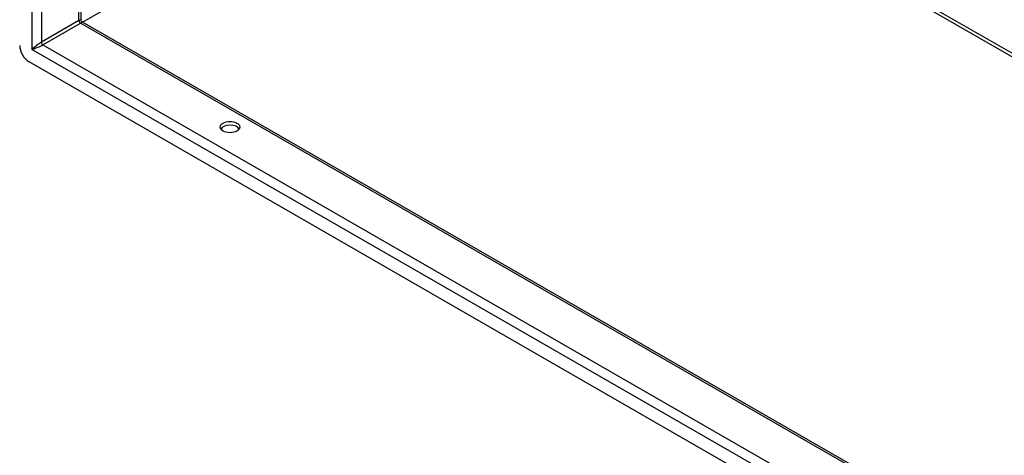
# Model space of a CAD drawing. Header units: inches. Extents: x 25 to 728, y 80 to 333.
# Tile 113 of 160: x 670 to 684, y 269 to 275. Entities that reach past the tile are written whole.
import ezdxf

# ---------------------------------------------------------------- set-up
doc = ezdxf.new("R2010")
doc.units = ezdxf.units.IN
doc.header["$MEASUREMENT"] = 0
doc.layers.add('Visible Edges(ANSI)', color=7, linetype='Continuous', lineweight=25)
doc.layers.add('Visible Tangent Edges(ANSI)', color=7, linetype='Continuous', lineweight=25)

msp = doc.modelspace()

# ---------------------------------------------------------------- linework, layer by layer
at = {"layer": 'Visible Edges(ANSI)'}
for p, q in [((670.471, 297.506), (670.471, 275.12)), ((670.487, 275.094), (719.544, 246.843)), ((719.614, 245.759), (669.705, 274.5))]:
    msp.add_line(p, q, dxfattribs=at)
at = {"layer": 'Visible Edges(ANSI)', "flags": 128}
msp.add_lwpolyline([(670.487, 275.094), (670.481, 275.098), (670.475, 275.105), (670.472, 275.113), (670.471, 275.12)], dxfattribs=at)
at = {"layer": 'Visible Edges(ANSI)'}
for centre, major_axis, ratio, start_param, end_param in [((669.705, 274.661), (-0.098, 0.171), 0.578093, 0.787332, 2.358128), ((672.675, 273.48), (0.145, 0), 0.575862, 0.339371, 2.802222)]:
    msp.add_ellipse(centre, major_axis=major_axis, ratio=ratio, start_param=start_param, end_param=end_param, dxfattribs=at)
msp.add_ellipse((672.675, 273.536), major_axis=(0.145, 0), ratio=0.575862, dxfattribs=at)
at = {"layer": 'Visible Tangent Edges(ANSI)'}
for p, q in [((669.746, 297.957), (669.746, 274.685)), ((669.886, 297.843), (669.886, 274.791)), ((670.442, 275.111), (670.442, 297.523)), ((670.495, 275.089), (676.923, 278.79)), ((676.923, 278.79), (719.544, 254.246)), ((676.945, 278.828), (719.544, 254.297)), ((670.442, 275.111), (669.886, 274.791)), ((669.908, 274.753), (670.464, 275.073)), ((719.544, 246.81), (670.464, 275.073)), ((669.908, 274.753), (719.544, 246.17)), ((719.573, 245.992), (669.746, 274.685))]:
    msp.add_line(p, q, dxfattribs=at)
for centre, major_axis, ratio, start_param, end_param in [((670.372, 275.045), (-0.0986, -0.0765), 0.115347, 3.052378, 3.837777), ((670.464, 275.099), (-0.0155, 0.0269), 0.578093, 0.787332, 2.358128), ((670.372, 275.045), (0.115, 0.047), 0.112147, 5.58637, 6.369835), ((669.816, 274.725), (-0.0986, -0.0765), 0.115347, 3.837777, 5.408573), ((669.816, 274.725), (0.115, 0.047), 0.112147, 4.015574, 5.58637), ((669.908, 274.779), (-0.0155, 0.0269), 0.578093, 0.787332, 2.358128)]:
    msp.add_ellipse(centre, major_axis=major_axis, ratio=ratio, start_param=start_param, end_param=end_param, dxfattribs=at)

doc.saveas('drawing.dxf')
